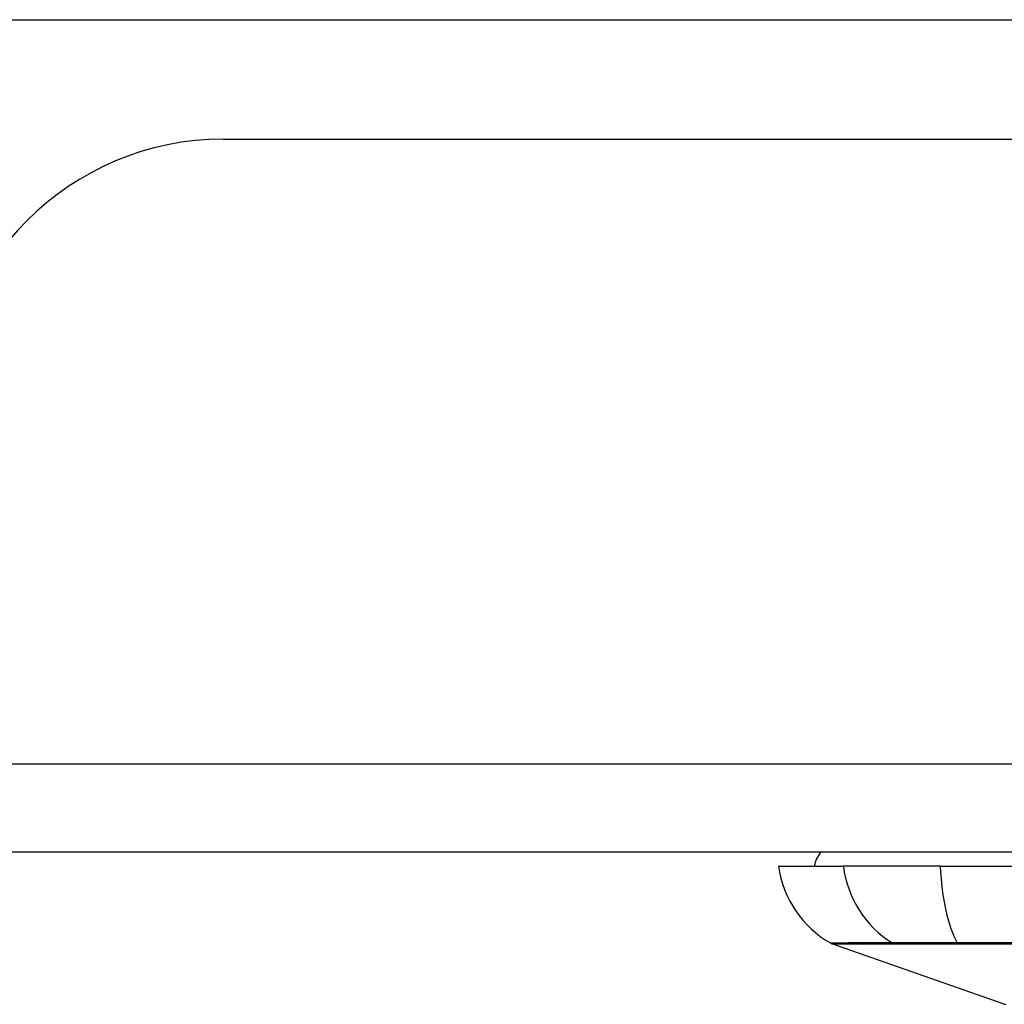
# Model space of a CAD drawing. Header units: inches. Extents: x 14 to 456, y 41 to 215.
# Tile 19 of 256: x 58.71 to 59.82, y 40.54 to 41.64. Entities that reach past the tile are written whole.
import ezdxf

# ---------------------------------------------------------------- set-up
doc = ezdxf.new("R2010")
doc.units = ezdxf.units.IN
doc.header["$MEASUREMENT"] = 0
doc.layers.add('Visible Edges(ANSI)', color=7, linetype='Continuous', lineweight=25)
doc.layers.add('Visible Tangent Edges(ANSI)', color=7, linetype='Continuous', lineweight=25)

msp = doc.modelspace()

# ---------------------------------------------------------------- linework, layer by layer
at = {"layer": 'Visible Edges(ANSI)'}
for p, q in [((58.4626, 41.6432), (59.9824, 41.6432)), ((58.9422, 41.5092), (61.5002, 41.5092)), ((61.5002, 40.7092), (13.8952, 40.7092)), ((59.565, 40.6934), (59.6377, 40.6934)), ((59.7465, 40.6934), (59.6377, 40.6934)), ((59.7465, 40.6934), (60.6039, 40.6934)), ((59.8184, 40.5388), (59.6249, 40.6065))]:
    msp.add_line(p, q, dxfattribs=at)
for centre, radius, start, end in [((58.9422, 41.1972), 0.312, 90, 180), ((59.6437, 40.6856), 0.0394, 143.1301, 168.463), ((59.682, 40.7098), 0.1181, 187.9413, 240.1831), ((59.6281, 40.6158), 0.00984, 240.1831, 250.71), ((59.82, 40.5434), 0.00492, 250.71, 269.8269)]:
    msp.add_arc(centre, radius, start, end, dxfattribs=at)
at = {"layer": 'Visible Tangent Edges(ANSI)'}
for p, q in [((13.8952, 40.8082), (61.5002, 40.8082)), ((59.6945, 40.6065), (59.6947, 40.6065)), ((59.7664, 40.6065), (59.7669, 40.6065))]:
    msp.add_line(p, q, dxfattribs=at)
at = {"layer": 'Visible Tangent Edges(ANSI)', "flags": 128}
for points in [[(59.6924, 40.6075), (59.6868, 40.6075), (59.6815, 40.6075), (59.6763, 40.6075), (59.6714, 40.6074), (59.6668, 40.6074), (59.6623, 40.6074), (59.6581, 40.6074), (59.6541, 40.6074), (59.6504, 40.6074), (59.6469, 40.6074), (59.6437, 40.6074), (59.6406, 40.6073), (59.6379, 40.6073), (59.6353, 40.6073), (59.633, 40.6073), (59.631, 40.6073), (59.6291, 40.6073), (59.6276, 40.6073), (59.6262, 40.6073), (59.6252, 40.6073), (59.6243, 40.6073), (59.6237, 40.6073), (59.6234, 40.6073), (59.6232, 40.6073)], [(59.6249, 40.6065), (59.625, 40.6065), (59.6254, 40.6065), (59.626, 40.6065), (59.6268, 40.6065), (59.6279, 40.6065), (59.6293, 40.6065), (59.6308, 40.6065), (59.6327, 40.6065), (59.6347, 40.6065), (59.6371, 40.6065), (59.6396, 40.6065), (59.6424, 40.6065), (59.6455, 40.6065), (59.6488, 40.6065), (59.6523, 40.6065), (59.656, 40.6065), (59.66, 40.6065), (59.6643, 40.6065), (59.6687, 40.6065), (59.6734, 40.6065), (59.6784, 40.6065), (59.6835, 40.6065), (59.6889, 40.6065), (59.6945, 40.6065)], [(59.7656, 40.6075), (59.7614, 40.6075), (59.7573, 40.6075), (59.7532, 40.6075), (59.7492, 40.6075), (59.7453, 40.6075), (59.7415, 40.6075), (59.7378, 40.6075), (59.7341, 40.6076), (59.7306, 40.6076), (59.7271, 40.6076), (59.7238, 40.6076), (59.7206, 40.6076), (59.7175, 40.6076), (59.7145, 40.6076), (59.7117, 40.6076), (59.7089, 40.6076), (59.7064, 40.6075), (59.7039, 40.6075), (59.7016, 40.6075), (59.6995, 40.6075), (59.6975, 40.6075), (59.6956, 40.6075), (59.6939, 40.6075), (59.6924, 40.6075)], [(59.6947, 40.6065), (59.6962, 40.6065), (59.6979, 40.6065), (59.6997, 40.6065), (59.7017, 40.6065), (59.7039, 40.6065), (59.7061, 40.6065), (59.7085, 40.6065), (59.711, 40.6065), (59.7137, 40.6065), (59.7165, 40.6065), (59.7194, 40.6065), (59.7224, 40.6065), (59.7256, 40.6065), (59.7288, 40.6065), (59.7322, 40.6065), (59.7357, 40.6065), (59.7392, 40.6065), (59.7429, 40.6065), (59.7466, 40.6065), (59.7504, 40.6065), (59.7543, 40.6065), (59.7583, 40.6065), (59.7623, 40.6065), (59.7664, 40.6065)], [(59.8318, 40.6074), (59.7986, 40.6075), (59.7656, 40.6075)], [(59.7669, 40.6065), (59.7997, 40.6065), (59.8328, 40.6065)]]:
    msp.add_lwpolyline(points, dxfattribs=at)
at = {"layer": 'Visible Tangent Edges(ANSI)'}
for centre, major_axis, ratio, start_param, end_param in [((59.7482, 40.7098), (0, 0.1181), 0.943995, 1.709398, 2.617758), ((59.7851, 40.7098), (0, -0.1181), 0.32996, 4.850991, 5.75935), ((59.6971, 40.616), (0.00008, -0.00984), 0.945463, 5.751833, 6.01554), ((59.7673, 40.616), (-0.00003, -0.00984), 0.32572, 5.760249, 6.023956)]:
    msp.add_ellipse(centre, major_axis=major_axis, ratio=ratio, start_param=start_param, end_param=end_param, dxfattribs=at)

doc.saveas('drawing.dxf')
